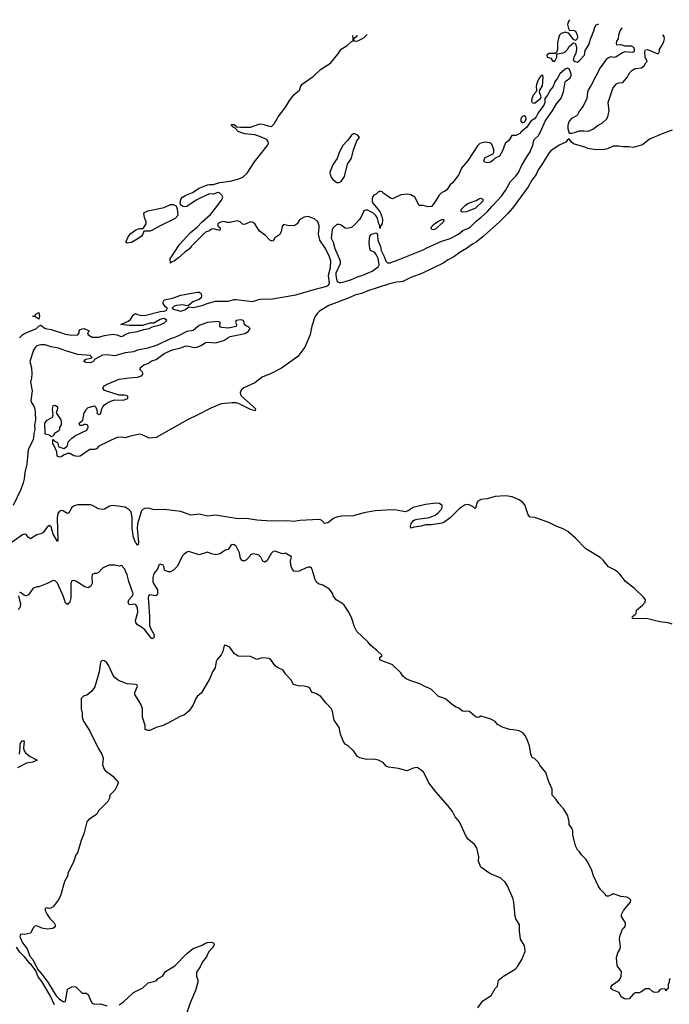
# Model space of a CAD drawing. Header units: inches. Extents: x 2323201 to 2563958, y 895391 to 1023096.
# Tile 191 of 196: x 2532064 to 2538383, y 1013516 to 1023096. Entities that reach past the tile are written whole.
import ezdxf

# ---------------------------------------------------------------- set-up
doc = ezdxf.new("R2010")
doc.units = ezdxf.units.IN
doc.header["$MEASUREMENT"] = 0
doc.layers.add('C5031', color=7, linetype='Continuous')
doc.layers.add('C5032', color=7, linetype='Continuous')

msp = doc.modelspace()

# ---------------------------------------------------------------- linework, layer by layer
at = {"layer": 'C5031', "color": 5}
for points, elevation in [([(2533558.3, 1020000), (2533530.4, 1019990), (2533390, 1019925), (2533310, 1019901.1), (2533210, 1019879.4), (2533170, 1019865.5), (2533090, 1019855.4), (2532990, 1019826.2), (2532910, 1019835.1), (2532870, 1019832.3), (2532791.3, 1019790), (2532780.7, 1019770), (2532750, 1019758), (2532710, 1019759.5), (2532689, 1019770), (2532708.3, 1019791.7), (2532756.9, 1019803.1), (2532769, 1019810), (2532748.7, 1019830), (2532630, 1019837.8), (2532513.3, 1019873.3), (2532441.7, 1019901.7), (2532370, 1019914.6), (2532310, 1019933), (2532270, 1019932.4), (2532230, 1019921.4), (2532213.4, 1019906.6), (2532199.4, 1019880.6), (2532163.2, 1019770), (2532179, 1019710), (2532182.7, 1019650), (2532180.2, 1019610), (2532170.2, 1019570), (2532184.7, 1019484.7), (2532171, 1019390), (2532177.8, 1019370), (2532204.1, 1019330), (2532210.7, 1019310), (2532214.4, 1019270), (2532216.3, 1019203.7), (2532208.7, 1019150), (2532210.9, 1019110), (2532201.6, 1019070), (2532198.9, 1019030), (2532194.5, 1019010), (2532147.2, 1018910), (2532131.9, 1018771.9), (2532114.1, 1018690), (2532108.7, 1018630), (2532099.1, 1018590), (2532073.9, 1018526.1), (2531998.9, 1018370)], 20), ([(2534875.4, 1020000), (2534837.3, 1019910), (2534770, 1019818.4), (2534610, 1019705.9), (2534510, 1019652.5), (2534422, 1019618), (2534350, 1019564.2), (2534244.3, 1019515.7), (2534218.6, 1019490), (2534209, 1019469), (2534210.3, 1019450), (2534217.2, 1019437.2), (2534339.3, 1019330), (2534357.3, 1019310), (2534354, 1019290), (2534310, 1019302.2), (2534199.1, 1019359.1), (2534170, 1019367.3), (2534130, 1019368.3), (2534022.7, 1019357.3), (2533922.6, 1019317.4), (2533798, 1019250), (2533696.5, 1019203.5), (2533390, 1019029.7), (2533324, 1019024), (2533256.4, 1019056.4), (2533230, 1019062), (2533130, 1019042), (2533090, 1019028.7), (2533050, 1019034), (2533010, 1019029.4), (2532834, 1018946), (2532810, 1018922), (2532790, 1018915.3), (2532747.1, 1018912.9), (2532650.8, 1018849.2), (2532630, 1018845.2), (2532610, 1018849), (2532590, 1018854), (2532550, 1018875.3), (2532530, 1018875.3), (2532490, 1018858), (2532470, 1018842), (2532450, 1018838), (2532429.2, 1018849.2), (2532424, 1018890), (2532396.4, 1018956.4), (2532386, 1018970), (2532387.3, 1019012.7), (2532394, 1019010), (2532398, 1018998), (2532430, 1018982), (2532442.8, 1018942.8), (2532455.3, 1018935.3), (2532494.6, 1018925.4), (2532520.4, 1018939.6), (2532528.7, 1018951.3), (2532535.3, 1018990), (2532570, 1019024.7), (2532608, 1019050), (2532716.5, 1019103.5), (2532728.7, 1019130), (2532726, 1019150), (2532710, 1019158), (2532690, 1019158), (2532670, 1019148.7), (2532650, 1019148), (2532642, 1019170), (2532679, 1019201), (2532689.6, 1019270), (2532706, 1019290), (2532710, 1019302), (2532730, 1019322), (2532790, 1019338), (2532796, 1019336), (2532805.4, 1019325.4), (2532818, 1019290), (2532814, 1019270), (2532830, 1019254), (2532850, 1019262), (2532862, 1019310), (2532873.2, 1019330), (2532889.2, 1019350), (2532910, 1019364.9), (2532950, 1019384), (2532990, 1019396), (2533070, 1019394.8), (2533115.3, 1019410), (2533115.3, 1019430), (2533110, 1019435.3), (2533083.1, 1019443.1), (2533030, 1019444), (2532889.5, 1019489.5), (2532874, 1019510), (2532887, 1019533), (2532915.3, 1019550), (2533030, 1019597.1), (2533127.5, 1019612.5), (2533210, 1019616.4), (2533249, 1019630), (2533264, 1019650), (2533255.3, 1019670), (2533235.3, 1019690), (2533234, 1019710), (2533270, 1019738.8), (2533309.2, 1019750.8), (2533350, 1019778), (2533390, 1019791), (2533470, 1019846.8), (2533550, 1019884.4), (2533630, 1019902), (2533670, 1019919.3), (2533690, 1019922), (2533766.8, 1019906.8), (2533786, 1019910), (2533830, 1019927.3), (2533870, 1019954), (2533890, 1019957.3), (2533970, 1019950.7), (2534050, 1019975.5), (2534087.3, 1020000)], 20), ([(2538410, 1017213.9), (2538370, 1017227.1), (2538290, 1017237.8), (2538173.9, 1017266.1), (2538026, 1017270), (2538024, 1017290), (2538051.9, 1017308.1), (2538060.9, 1017319.1), (2538063.5, 1017350), (2538120.6, 1017399.4), (2538147.8, 1017430), (2538150.9, 1017450), (2538135.7, 1017475.7), (2538042.5, 1017562.5), (2537955.1, 1017630), (2537901.5, 1017701.5), (2537881.3, 1017721.3), (2537850, 1017743.4), (2537790, 1017774), (2537738, 1017838), (2537710, 1017864.2), (2537570, 1017946.6), (2537469.9, 1018049.9), (2537394.8, 1018114.8), (2537350, 1018141.1), (2537290, 1018163.4), (2537210, 1018204.1), (2537073.6, 1018253.6), (2537030, 1018256.9), (2537010, 1018277.6), (2536976.1, 1018376.1), (2536957.5, 1018397.5), (2536923.3, 1018423.3), (2536854.1, 1018454.1), (2536790, 1018464.9), (2536690, 1018456.1), (2536610, 1018435.7), (2536552.2, 1018427.8), (2536520.3, 1018410), (2536510.2, 1018390), (2536498, 1018342), (2536490, 1018339.3), (2536476, 1018356), (2536436.9, 1018376.9), (2536410, 1018377.9), (2536390, 1018372.6), (2536341.2, 1018338.8), (2536250, 1018248.7), (2536190, 1018205.3), (2536170, 1018196.1), (2536070, 1018179.8), (2536010, 1018179.7), (2535970, 1018167.6), (2535901.7, 1018158.3), (2535870, 1018149.2), (2535865.6, 1018165.6), (2535872.7, 1018190), (2535890, 1018218.8), (2535904, 1018230), (2535930, 1018237.4), (2536050, 1018253.4), (2536104.1, 1018275.9), (2536138, 1018302), (2536163.1, 1018330), (2536174.5, 1018350), (2536174.3, 1018370), (2536147.5, 1018387.5), (2536112.7, 1018392.7), (2536010, 1018380.4), (2535890, 1018350.5), (2535843.8, 1018316.2), (2535813.7, 1018306.3), (2535730, 1018323.6), (2535687.3, 1018327.3), (2535522.6, 1018317.4), (2535410, 1018296.4), (2535310, 1018269.2), (2535195.7, 1018264.3), (2535144.1, 1018255.9), (2535117, 1018243.1), (2535059.9, 1018200.1), (2535030, 1018193.6), (2535001.8, 1018221.8), (2534989.8, 1018229.8), (2534972.9, 1018232.9), (2534790, 1018221.9), (2534730, 1018214), (2534670, 1018219.2), (2534510, 1018216.4), (2534370, 1018227.7), (2534270, 1018241.9), (2534190, 1018239.7), (2533970, 1018276), (2533890, 1018266.5), (2533810, 1018284.3), (2533730, 1018276.2), (2533630, 1018309.9), (2533470, 1018331), (2533371.5, 1018328.5), (2533330, 1018340.2), (2533290, 1018342.7), (2533265.2, 1018334.8), (2533250, 1018316.3), (2533210.1, 1018189.9), (2533207.1, 1018147.1), (2533218.7, 1018010), (2533216.3, 1017990), (2533210, 1017982.7), (2533201, 1018001), (2533189.8, 1018010), (2533170, 1018059), (2533159.3, 1018150), (2533157.8, 1018250), (2533152.7, 1018290), (2533144.5, 1018310), (2533130, 1018327.5), (2533090, 1018352.1), (2532970, 1018368.7), (2532937.9, 1018362.1), (2532890, 1018334), (2532870, 1018328.9), (2532830, 1018336.2), (2532773.1, 1018370), (2532754.8, 1018374.8), (2532630, 1018374.4), (2532594, 1018366), (2532570.2, 1018350), (2532542.3, 1018297.7), (2532530, 1018292.2), (2532490, 1018315.2), (2532470, 1018319.7), (2532450, 1018313.8), (2532433.4, 1018290), (2532427.1, 1018250), (2532436, 1018024), (2532430, 1018019.5), (2532390, 1018091.8), (2532370, 1018160.7), (2532350, 1018173.7), (2532330, 1018159.6), (2532290, 1018104.2), (2532270, 1018092), (2532230, 1018085.1), (2532170, 1018044.7), (2532150, 1018057.6), (2532128, 1018088), (2532110, 1018091.9), (2532090, 1018084.7), (2531958.7, 1017990)], 40), ([(2538391.6, 1013768.4), (2538382, 1013750), (2538382, 1013730), (2538372, 1013710), (2538372, 1013670), (2538358, 1013662), (2538350, 1013646), (2538342, 1013662), (2538310, 1013668), (2538290, 1013658), (2538270, 1013634), (2538249.4, 1013629.4), (2538230, 1013632.7), (2538219.5, 1013639.5), (2538190, 1013668), (2538150, 1013668), (2538106.4, 1013633.6), (2538090, 1013629), (2538050, 1013629), (2538038, 1013622), (2537990.6, 1013569.4), (2537970, 1013566), (2537948, 1013570), (2537915.3, 1013590), (2537894, 1013630), (2537830, 1013657.2), (2537814, 1013670), (2537817.2, 1013690), (2537830, 1013706), (2537894, 1013750), (2537909, 1013770), (2537915.3, 1013790), (2537916.4, 1013836.4), (2537875.3, 1013890), (2537869.2, 1013970), (2537883.2, 1014016.8), (2537902, 1014050), (2537908.4, 1014071.6), (2537897.2, 1014150), (2537904, 1014190), (2537930, 1014252), (2537948.8, 1014271.1), (2537955.3, 1014290), (2537955.3, 1014310), (2537919, 1014370), (2537917.2, 1014390), (2537936, 1014430), (2538004, 1014510), (2538008.7, 1014530), (2537990, 1014548.7), (2537970, 1014557.2), (2537910, 1014566), (2537850, 1014586.6), (2537830, 1014589.2), (2537790, 1014568.7), (2537770, 1014568.7), (2537755.3, 1014590), (2537715.3, 1014630), (2537690, 1014668), (2537646.6, 1014766.6), (2537630, 1014818), (2537590, 1014898), (2537570, 1014928), (2537529.3, 1014969.3), (2537510, 1014998), (2537490, 1015018), (2537470, 1015058), (2537445.8, 1015165.8), (2537443.7, 1015203.7), (2537435.3, 1015230), (2537410, 1015266), (2537409.2, 1015290), (2537394, 1015350), (2537356, 1015416), (2537308.7, 1015470), (2537282, 1015510), (2537244, 1015550), (2537242, 1015610), (2537210, 1015682), (2537181.2, 1015770), (2537123.2, 1015843.2), (2537108.7, 1015870), (2537070, 1015908), (2537050, 1015918), (2537042, 1015930), (2537035.3, 1015950), (2537024, 1016030), (2537004.1, 1016084.1), (2536981.2, 1016130), (2536957.6, 1016157.6), (2536930, 1016174), (2536890, 1016184), (2536830, 1016188.7), (2536766, 1016210), (2536710, 1016238), (2536688.4, 1016268.4), (2536646, 1016290), (2536563.6, 1016316.4), (2536550, 1016318), (2536531.6, 1016308.4), (2536510, 1016308), (2536490, 1016318), (2536443.1, 1016363.1), (2536430, 1016368.7), (2536390, 1016364), (2536370, 1016369.2), (2536336.2, 1016396.2), (2536310, 1016406), (2536275.3, 1016430), (2536210, 1016484), (2536190, 1016495.3), (2536138, 1016510), (2536070, 1016579), (2536036.5, 1016596.5), (2536010, 1016604), (2535955.5, 1016635.5), (2535870, 1016662.7), (2535824.1, 1016684.1), (2535790, 1016708.7), (2535770, 1016742), (2535690, 1016818), (2535650, 1016836), (2535602, 1016850), (2535568.4, 1016868.4), (2535568, 1016890), (2535588, 1016910), (2535538.9, 1016958.9), (2535475.3, 1017010), (2535450, 1017042), (2535343.2, 1017143.2), (2535319, 1017190), (2535294, 1017270), (2535265.2, 1017330), (2535218.6, 1017398.6), (2535198.6, 1017418.6), (2535142, 1017450), (2535114, 1017490), (2535108.7, 1017510), (2535076.5, 1017556.5), (2535012.9, 1017592.9), (2534970, 1017606), (2534950, 1017624), (2534938.4, 1017650), (2534910, 1017748), (2534900.9, 1017760.9), (2534890, 1017769.2), (2534870, 1017769.3), (2534850, 1017763.7), (2534782, 1017730), (2534750, 1017726), (2534730, 1017729.2), (2534710, 1017758), (2534701.2, 1017790), (2534699, 1017830), (2534708, 1017870), (2534660.2, 1017900.2), (2534650, 1017904), (2534630, 1017899.3), (2534610, 1017902.7), (2534550, 1017923.7), (2534530, 1017920.9), (2534510, 1017902.7), (2534470, 1017832.7), (2534450, 1017819.3), (2534430, 1017829.2), (2534410, 1017865.2), (2534390, 1017885.2), (2534370, 1017894), (2534330, 1017899), (2534310, 1017889.2), (2534303.6, 1017876.4), (2534270, 1017840.5), (2534250, 1017829.6), (2534230, 1017829.6), (2534212.1, 1017852.1), (2534201.2, 1017910), (2534170, 1017972.3), (2534150, 1017986), (2534130, 1017989), (2534118.8, 1017981.2), (2534090, 1017942), (2534066.4, 1017933.6), (2534010, 1017899), (2533970.7, 1017889.3), (2533930, 1017899), (2533890, 1017915.3), (2533810, 1017889.2), (2533710, 1017922), (2533690, 1017915.3), (2533663.5, 1017896.5), (2533644.5, 1017875.5), (2533599.9, 1017780.1), (2533559.8, 1017740.2), (2533530, 1017724), (2533510, 1017724), (2533476.4, 1017736.4), (2533468, 1017750), (2533468, 1017770), (2533458, 1017790), (2533430, 1017799), (2533424, 1017796), (2533418, 1017790), (2533404, 1017750), (2533370, 1017708.7), (2533360.4, 1017670), (2533360.3, 1017630), (2533365.3, 1017610), (2533404.5, 1017550), (2533404.2, 1017510), (2533399.9, 1017500.1), (2533388.8, 1017491.2), (2533330, 1017499.8), (2533317.8, 1017490), (2533313.7, 1017470), (2533325.1, 1017294.9), (2533325.6, 1017205.6), (2533335.9, 1017175.9), (2533371.9, 1017110), (2533370, 1017082), (2533350, 1017072.7), (2533280.6, 1017160.6), (2533250, 1017186.3), (2533209.2, 1017209.2), (2533194.6, 1017230), (2533191.5, 1017250), (2533213.7, 1017330), (2533211.2, 1017370), (2533203.2, 1017390), (2533190, 1017406.2), (2533170, 1017408.2), (2533143.3, 1017403.3), (2533130, 1017404.7), (2533124.7, 1017410), (2533118.8, 1017430), (2533124.8, 1017450), (2533160.7, 1017490), (2533167.2, 1017510), (2533125.4, 1017630), (2533110, 1017695.3), (2533092.7, 1017730), (2533088, 1017750), (2533066, 1017770), (2533062, 1017782), (2533050, 1017786), (2533030, 1017778), (2532990, 1017788.7), (2532931.6, 1017788.4), (2532870, 1017758), (2532830, 1017718), (2532810, 1017708), (2532790, 1017708), (2532770, 1017698), (2532765.8, 1017674.2), (2532770.3, 1017610), (2532756.1, 1017583.9), (2532730, 1017569.7), (2532696.9, 1017576.9), (2532610, 1017631.6), (2532590, 1017639.3), (2532570, 1017636), (2532561.3, 1017610), (2532561.2, 1017470), (2532550, 1017433.6), (2532530, 1017405.1), (2532510, 1017420.7), (2532488.1, 1017490), (2532430, 1017614), (2532410, 1017637.2), (2532390, 1017639), (2532330.6, 1017609.4), (2532250, 1017577.2), (2532230, 1017577.2), (2532193.7, 1017566.3), (2532150, 1017499.3), (2532130, 1017489.3), (2532110, 1017493.2), (2532070, 1017522), (2532062, 1017518)], 60), ([(2532050.8, 1017490), (2532070.3, 1017410.3), (2532066.1, 1017373.9), (2532050, 1017357.6)], 60), ([(2536518.9, 1013481.1), (2536570, 1013551.3), (2536650, 1013602), (2536688, 1013670), (2536710, 1013694), (2536722, 1013750), (2536770, 1013791), (2536882.7, 1013857.3), (2536910, 1013886), (2536948.5, 1013951.5), (2536979.7, 1014030), (2536978, 1014070), (2536971, 1014091), (2536935.6, 1014150), (2536925.6, 1014230), (2536924.5, 1014290), (2536890, 1014348.7), (2536883.7, 1014370), (2536871, 1014509), (2536861.5, 1014550), (2536807.9, 1014668), (2536785, 1014705), (2536743.3, 1014743.3), (2536635.3, 1014790), (2536549.6, 1014849.6), (2536526, 1014910), (2536529.2, 1014950), (2536510, 1015038), (2536488.7, 1015070), (2536430, 1015118), (2536408, 1015150), (2536342, 1015290), (2536300.2, 1015340.2), (2536272.1, 1015392.1), (2536229.2, 1015450), (2536110, 1015584), (2536044, 1015670), (2535994, 1015770), (2535970, 1015795.3), (2535930, 1015819), (2535890, 1015814), (2535850, 1015794), (2535830, 1015789.2), (2535749.2, 1015809.2), (2535650, 1015824.5), (2535630, 1015833.2), (2535599.3, 1015870), (2535552.3, 1015892.3), (2535510, 1015902), (2535437.2, 1015897.2), (2535373.6, 1015913.6), (2535350, 1015928.7), (2535310, 1015982), (2535258, 1016030), (2535230, 1016048.7), (2535210, 1016078), (2535184.8, 1016144.8), (2535171.8, 1016210), (2535121.2, 1016281.2), (2535106.5, 1016366.5), (2535096.9, 1016390), (2535044.8, 1016444.8), (2534994, 1016510), (2534950, 1016535.6), (2534913.2, 1016550), (2534895.1, 1016570), (2534889.3, 1016590), (2534870, 1016601.6), (2534830, 1016611.1), (2534774, 1016614), (2534727.2, 1016627.2), (2534704, 1016670), (2534649, 1016730), (2534626.3, 1016766.3), (2534572.3, 1016792.3), (2534550, 1016809), (2534510, 1016864), (2534490, 1016879.3), (2534430, 1016886), (2534410, 1016883.7), (2534370, 1016869.3), (2534310, 1016901.2), (2534190, 1016904), (2534150, 1016928.7), (2534108, 1016990), (2534072.7, 1017007.3), (2534054, 1017006), (2534041, 1016950), (2534023.5, 1016916.5), (2533986, 1016870), (2533976, 1016850), (2533964, 1016790), (2533939.1, 1016750), (2533914.2, 1016685.8), (2533832.8, 1016547.2), (2533791, 1016510), (2533776, 1016490), (2533751, 1016430), (2533711, 1016370), (2533667.5, 1016332.5), (2533623.4, 1016316.6), (2533504.7, 1016250), (2533458, 1016230), (2533390, 1016209.6), (2533330, 1016181.6), (2533310, 1016179.5), (2533285.2, 1016190), (2533284, 1016230), (2533259, 1016310), (2533257.2, 1016390), (2533244, 1016430), (2533224, 1016470), (2533184, 1016530), (2533182.7, 1016550), (2533209, 1016610), (2533203.1, 1016623.1), (2533189.1, 1016629.1), (2533110, 1016633.2), (2533025.1, 1016665.1), (2532991.9, 1016691.9), (2532974.2, 1016714.2), (2532930, 1016808.7), (2532910, 1016837.2), (2532890, 1016859), (2532870, 1016862), (2532862, 1016858), (2532850, 1016846), (2532836, 1016750), (2532794.4, 1016605.6), (2532762, 1016558), (2532715.3, 1016524.7), (2532686, 1016514), (2532662, 1016490), (2532662, 1016390), (2532671.2, 1016348.9), (2532671.3, 1016310), (2532686, 1016270), (2532741.6, 1016181.6), (2532828.5, 1016008.5), (2532864, 1015950), (2532877.3, 1015910), (2532870.7, 1015850), (2532882.8, 1015810), (2532896, 1015790), (2532970, 1015736), (2532991.3, 1015710), (2533016, 1015690), (2533021, 1015670), (2533016, 1015650), (2532990, 1015598), (2532942, 1015550), (2532936.9, 1015523.1), (2532922, 1015490), (2532830, 1015398), (2532814.4, 1015365.6), (2532732, 1015310), (2532718, 1015290), (2532686.4, 1015173.6), (2532661, 1015110), (2532624.7, 1014990), (2532611.2, 1014968.9), (2532590.7, 1014909.3), (2532531.3, 1014790), (2532531.3, 1014770), (2532498, 1014710), (2532461, 1014570), (2532438.8, 1014530), (2532390, 1014464), (2532367.7, 1014452.3), (2532350, 1014449.4), (2532330, 1014454.5), (2532311, 1014449), (2532310.7, 1014430), (2532330, 1014391), (2532357.6, 1014350), (2532398.8, 1014310), (2532409, 1014290), (2532408.7, 1014270), (2532387.5, 1014252.5), (2532330, 1014246), (2532277.6, 1014257.6), (2532230, 1014279), (2532210, 1014275.3), (2532198, 1014262), (2532170, 1014208), (2532110, 1014196), (2532070, 1014197.2), (2532066.1, 1014173.9), (2532070, 1014158.8), (2532090, 1014112.7), (2532135.4, 1014055.4), (2532163.5, 1013983.5), (2532191.8, 1013951.8), (2532222.4, 1013882.4), (2532230, 1013876.1), (2532237.8, 1013857.8), (2532280.2, 1013810), (2532337.3, 1013730), (2532418.8, 1013598.8), (2532449.1, 1013569.1), (2532490, 1013540.7), (2532510, 1013542), (2532530, 1013662), (2532570, 1013686), (2532594, 1013690), (2532610, 1013684.7), (2532670, 1013624.7), (2532710, 1013622.8), (2532730, 1013610.7), (2532754.4, 1013550), (2532770, 1013528.2), (2532790, 1013518.4), (2532850, 1013522), (2532910, 1013501)], 80), ([(2532062.3, 1015950), (2532069, 1016010), (2532068.5, 1016050), (2532090, 1016081.3), (2532099.3, 1016079.3), (2532108.6, 1016070), (2532100.1, 1016010), (2532105, 1015990), (2532121.4, 1015961.4), (2532166, 1015926), (2532232.2, 1015890), (2532190, 1015870.7), (2532130, 1015863.1), (2532042.4, 1015817.6)], 60), ([(2532402.4, 1013510), (2532361.4, 1013601.4), (2532279.1, 1013739.1), (2532243.4, 1013783.4), (2532220.2, 1013840.2), (2532179.3, 1013899.3), (2532165, 1013910), (2532113.5, 1013973.5), (2532064.1, 1014024.1), (2532033.2, 1014073.2)], 80), ([(2533030, 1013511), (2533070, 1013538), (2533170, 1013632), (2533263.1, 1013676.9), (2533314.6, 1013725.4), (2533390, 1013746), (2533412.3, 1013767.7), (2533451.4, 1013788.6), (2533483.6, 1013836.4), (2533572.7, 1013890), (2533689.8, 1014010.2), (2533750, 1014060.5), (2533839, 1014090), (2533870, 1014111), (2533890, 1014118.8), (2533930, 1014120.7), (2533952, 1014110), (2533956.8, 1014096.8), (2533942, 1014070), (2533906.7, 1014033.3), (2533892.4, 1014010), (2533881.1, 1013978.9), (2533843, 1013930), (2533818.7, 1013881.3), (2533783.8, 1013830), (2533782, 1013790), (2533796, 1013750), (2533796, 1013730), (2533774.8, 1013650), (2533724.5, 1013535.5), (2533682.5, 1013417.5)], 80)]:
    msp.add_lwpolyline(points, dxfattribs=dict(at, elevation=elevation))
at = {"layer": 'C5031', "color": 5, "elevation": 20}
msp.add_lwpolyline([(2532370, 1019038), (2532354, 1019054), (2532310, 1019064), (2532309.8, 1019170), (2532330, 1019199.1), (2532382, 1019230), (2532388.7, 1019250), (2532382.5, 1019302.5), (2532390, 1019342), (2532410, 1019346), (2532430.8, 1019330), (2532431, 1019310), (2532418, 1019270), (2532462.5, 1019202.5), (2532467.3, 1019190), (2532466, 1019154), (2532451.3, 1019130), (2532452, 1019110), (2532443.6, 1019096.4), (2532402, 1019070), (2532390, 1019046)], close=True, dxfattribs=at)
at = {"layer": 'C5032', "color": 5, "elevation": 20}
for points in [[(2537412.6, 1023096.1), (2537401, 1023079), (2537392, 1023050), (2537401, 1023010), (2537411.3, 1022991.3), (2537450, 1022994.8), (2537470, 1022986), (2537487.7, 1022950), (2537490.6, 1022930), (2537486.8, 1022910), (2537470, 1022893.2), (2537450, 1022902.7), (2537404.1, 1022964.1), (2537389.6, 1022969.6), (2537370, 1022973.2), (2537330, 1022962.9), (2537314.4, 1022945.6), (2537304.8, 1022915.2), (2537296.4, 1022870), (2537295.2, 1022804.8), (2537284.7, 1022775.3), (2537272.7, 1022767.3), (2537210, 1022768), (2537192, 1022750), (2537194, 1022730), (2537230, 1022722), (2537250, 1022694), (2537270, 1022694), (2537288, 1022730), (2537287.3, 1022752.7), (2537296.4, 1022763.6), (2537350, 1022774.9), (2537370, 1022784.6), (2537393, 1022807), (2537410, 1022834.3), (2537451.3, 1022871.3), (2537467.3, 1022867.3), (2537470, 1022862), (2537481.3, 1022830), (2537481.3, 1022810), (2537473.4, 1022766.6), (2537453.4, 1022730), (2537447.1, 1022707.1), (2537462, 1022690), (2537490, 1022683.8), (2537510, 1022699.1), (2537557.4, 1022750), (2537564.7, 1022795.2), (2537600.4, 1022850), (2537614.6, 1022905.4), (2537649, 1022989), (2537657.5, 1023022.5), (2537670, 1023044.7), (2537690, 1023052), (2537693, 1023056.5)], [(2537920.8, 1023017.3), (2537903.5, 1022990), (2537888.4, 1022950), (2537884.6, 1022910), (2537870, 1022888.7), (2537864.7, 1022864.7), (2537870, 1022851.3), (2537910, 1022856), (2537950, 1022842), (2538010, 1022842), (2538034, 1022830), (2538042, 1022810), (2538042, 1022790), (2538038, 1022782), (2538023.6, 1022776.4), (2537950, 1022782), (2537926.4, 1022773.6), (2537866, 1022734), (2537850, 1022729), (2537810, 1022734), (2537790, 1022725.6), (2537770, 1022707.8), (2537710, 1022626.6), (2537622.3, 1022457.7), (2537592.3, 1022410), (2537586, 1022390), (2537581.8, 1022330), (2537545.2, 1022254.8), (2537507.8, 1022210), (2537490.4, 1022169.7), (2537480, 1022160), (2537430, 1022134.6), (2537409.3, 1022110), (2537401.1, 1022090), (2537395.5, 1022070), (2537395.4, 1022035.4), (2537410, 1021990.8), (2537430, 1021990.8), (2537470, 1022002.8), (2537510, 1022014), (2537550, 1022016), (2537590, 1022011), (2537604.7, 1022015.3), (2537638, 1022030), (2537689.4, 1022070.6), (2537729.3, 1022090.7), (2537772.7, 1022127.3), (2537784, 1022150), (2537799, 1022210), (2537789.4, 1022290), (2537834.5, 1022425.5), (2537849.2, 1022450), (2537870, 1022470.8), (2537890, 1022481), (2537930, 1022486), (2537970, 1022531.3), (2537997.5, 1022582.5), (2538017.6, 1022602.4), (2538050, 1022620.7), (2538113.2, 1022626.8), (2538142, 1022650), (2538150, 1022674), (2538166, 1022690), (2538148.7, 1022730), (2538144, 1022790), (2538150, 1022802), (2538170, 1022806), (2538270, 1022764.7), (2538283.1, 1022776.9), (2538288.7, 1022790), (2538288.7, 1022810), (2538310, 1022842), (2538330, 1022884.7), (2538335.1, 1022910), (2538331.4, 1022931.4), (2538320.3, 1022948.6)], [(2532061.5, 1020000), (2532089.9, 1020030.1), (2532110, 1020044.3), (2532228.4, 1020091.6), (2532250, 1020114.9), (2532270, 1020123.6), (2532312, 1020092), (2532370, 1020082.1), (2532510, 1020037.4), (2532570, 1020027.3), (2532629.5, 1020030.5), (2532643.7, 1020050), (2532643.7, 1020070), (2532650, 1020077.3), (2532670, 1020088), (2532690, 1020090.3), (2532738, 1020070), (2532722, 1020050), (2532730.7, 1020030), (2532770, 1020008.1), (2532831.6, 1020008.4), (2532890, 1020022.8), (2532970, 1020034.9), (2533010, 1020028.9), (2533050, 1020014.9), (2533070, 1020018.9), (2533090, 1020033), (2533130, 1020048.7), (2533210, 1020061.1), (2533270, 1020081.6), (2533324, 1020090), (2533353.7, 1020106.3), (2533430, 1020126.7), (2533477, 1020150), (2533493.6, 1020170), (2533467.6, 1020187.6), (2533450, 1020186.6), (2533430, 1020178.3), (2533370, 1020143.7), (2533330, 1020142), (2533259.3, 1020120.7), (2533130, 1020121.2), (2533048, 1020130), (2533118.4, 1020161.6), (2533141, 1020179), (2533170, 1020226), (2533190, 1020238.8), (2533208.2, 1020228.2), (2533250, 1020218), (2533290, 1020221.1), (2533430, 1020255.5), (2533470, 1020259.1), (2533495.3, 1020270), (2533499, 1020290), (2533482.4, 1020302.4), (2533459.3, 1020330), (2533458, 1020350), (2533469.5, 1020370.5), (2533550, 1020386.3), (2533630, 1020416.9), (2533790, 1020445.8), (2533810, 1020444), (2533818.6, 1020438.6), (2533828.7, 1020430), (2533833.8, 1020410), (2533828.8, 1020390), (2533810, 1020372.4), (2533749.3, 1020350.7), (2533705.2, 1020314.8), (2533690, 1020312), (2533650, 1020320.5), (2533590, 1020314.3), (2533566.8, 1020310), (2533546, 1020290), (2533560.9, 1020280.9), (2533630, 1020260.7), (2533670, 1020273), (2533710, 1020301), (2533750, 1020297.3), (2533850, 1020317.1), (2533886.9, 1020333.2), (2533970, 1020358), (2534090, 1020359), (2534150, 1020373.8), (2534170, 1020374), (2534330, 1020355.3), (2534390, 1020375.2), (2534430, 1020379.3), (2534502.9, 1020377.2), (2534750, 1020419.7), (2534927.6, 1020472.4), (2535050, 1020502.3), (2535063.5, 1020510), (2535076.5, 1020530), (2535068.9, 1020610), (2535085.6, 1020685.6), (2535090.7, 1020750.7), (2535077.7, 1020790), (2535038, 1020870), (2534983.6, 1020950), (2534969.3, 1021010.7), (2534977.6, 1021070), (2534976.2, 1021090), (2534964, 1021130), (2534930, 1021159), (2534870, 1021181.2), (2534830, 1021176), (2534784.7, 1021150), (2534762, 1021110), (2534734, 1021090), (2534670, 1021092.7), (2534630, 1021102), (2534617.3, 1021082.7), (2534605.8, 1021034.2), (2534592.8, 1021007.2), (2534545.4, 1020974.6), (2534530, 1020946), (2534518, 1020942), (2534498, 1020950), (2534456, 1020996), (2534397.2, 1021037.2), (2534350, 1021109.2), (2534330, 1021124), (2534310, 1021129), (2534250, 1021102), (2534230, 1021108), (2534208.8, 1021128.9), (2534178, 1021138), (2534110, 1021122), (2534083.1, 1021123.1), (2534050, 1021134), (2534034, 1021130), (2534010, 1021122), (2533992, 1021110), (2533992, 1021090), (2534014, 1021070), (2534014, 1021050), (2534010, 1021046), (2533950, 1021062), (2533930, 1021058), (2533910, 1021042), (2533871.2, 1021028.9), (2533731.3, 1020890), (2533714.8, 1020865.2), (2533670, 1020835.3), (2533610, 1020779), (2533570, 1020748.7), (2533542, 1020738), (2533530, 1020728), (2533528.7, 1020768.7), (2533619.3, 1020910), (2533729.7, 1021030.3), (2533790, 1021076), (2533839.3, 1021130), (2533918.3, 1021201.7), (2533981.7, 1021278.3), (2534032.3, 1021350), (2534039.5, 1021370), (2534029.6, 1021390), (2534008.7, 1021410), (2533990, 1021413.5), (2533950, 1021399.8), (2533910, 1021400.3), (2533846.2, 1021373.8), (2533781.4, 1021338.6), (2533690, 1021279.6), (2533670, 1021274.5), (2533650, 1021276.9), (2533634, 1021290), (2533625.1, 1021305.1), (2533630, 1021350.4), (2533648, 1021370), (2533680.9, 1021390), (2533745.6, 1021414.4), (2533810, 1021458.2), (2533890, 1021488.9), (2533910, 1021492.8), (2533950, 1021491), (2534010, 1021513.5), (2534110, 1021524.6), (2534193.9, 1021546.1), (2534235.8, 1021564.2), (2534276.1, 1021603.9), (2534347.1, 1021712.9), (2534471.8, 1021868.2), (2534483.5, 1021890), (2534482.2, 1021910), (2534468.9, 1021928.9), (2534390, 1021964.4), (2534350, 1021975.4), (2534250, 1021984.8), (2534190, 1022009.6), (2534161.2, 1022041.2), (2534141.2, 1022050), (2534121.2, 1022070), (2534124.5, 1022075.5), (2534150, 1022074.9), (2534174.9, 1022054.9), (2534210.3, 1022050.3), (2534310, 1022051.4), (2534390, 1022079), (2534410, 1022081.5), (2534437.8, 1022077.8), (2534490, 1022060.3), (2534510, 1022057.6), (2534518.2, 1022061.8), (2534538.5, 1022081.5), (2534577.1, 1022150), (2534651.2, 1022248.8), (2534688.5, 1022310), (2534735.6, 1022370), (2534786, 1022410), (2534799.8, 1022450), (2534812.6, 1022470), (2534916.9, 1022543.1), (2534990, 1022611.5), (2535085.9, 1022674.1), (2535158.8, 1022761.2), (2535190, 1022810.4), (2535250, 1022844.9), (2535290, 1022884.7), (2535306, 1022890), (2535308, 1022912), (2535305.2, 1022940.8)], [(2535345.5, 1022943.8), (2535334, 1022926), (2535312, 1022910), (2535314, 1022890), (2535330, 1022887.7), (2535351.6, 1022891.6), (2535410, 1022919.5), (2535444.8, 1022951.1)], [(2538410, 1022020.9), (2538330, 1021992.7), (2538190, 1021932.1), (2538123.1, 1021876.9), (2538030, 1021852.4), (2537990, 1021860.4), (2537930, 1021859.7), (2537893.2, 1021866.8), (2537854, 1021866), (2537836, 1021864), (2537779.8, 1021840.2), (2537750, 1021833.2), (2537669.3, 1021829.3), (2537590, 1021844), (2537570, 1021854), (2537450, 1021888.7), (2537428.8, 1021908.9), (2537410, 1021938), (2537390, 1021922), (2537376.4, 1021903.6), (2537310, 1021876.4), (2537230, 1021819.3), (2537210, 1021797.2), (2537140.5, 1021679.5), (2537105.5, 1021634.5), (2537086.1, 1021590), (2537046.2, 1021533.8), (2537009.5, 1021470), (2536858.2, 1021261.8), (2536811.2, 1021208.8), (2536730.1, 1021129.9), (2536573.6, 1020986.4), (2536505.4, 1020930), (2536468.9, 1020911.1), (2536410.7, 1020869.3), (2536346.8, 1020833.2), (2536287.7, 1020790), (2536224.7, 1020755.3), (2536190, 1020728.8), (2535974.9, 1020625.1), (2535870, 1020587.6), (2535790, 1020549.9), (2535770, 1020544.5), (2535730, 1020543.4), (2535650, 1020521.6), (2535450, 1020458.4), (2535390, 1020433.1), (2535324.4, 1020415.6), (2535270, 1020388.3), (2535070, 1020316.3), (2534980.5, 1020259.5), (2534959.4, 1020240.6), (2534936.2, 1020203.8), (2534905.1, 1020114.9), (2534890, 1020034.5), (2534875.4, 1020000)], [(2534087.3, 1020000), (2534110, 1020014.9), (2534255.9, 1020044.1), (2534290, 1020066), (2534305.2, 1020090), (2534290, 1020109), (2534270, 1020115.1), (2534249.6, 1020129.6), (2534243.2, 1020163.2), (2534239, 1020170), (2534230, 1020172.8), (2534210, 1020175.1), (2534170.9, 1020169.1), (2534162, 1020150), (2534174, 1020130), (2534170.3, 1020109.7), (2534090, 1020095.1), (2534030, 1020100.9), (2534010, 1020109.2), (2534009.1, 1020130.9), (2534018, 1020150), (2533990, 1020160.9), (2533890, 1020151.3), (2533810, 1020120.4), (2533750, 1020071.2), (2533690, 1020062), (2533610, 1020018.5), (2533558.3, 1020000)]]:
    msp.add_lwpolyline(points, dxfattribs=at)
for points in [[(2537390, 1022626), (2537370, 1022614.5), (2537318, 1022570), (2537294.4, 1022525.6), (2537269, 1022491), (2537253.7, 1022446.3), (2537224.9, 1022410), (2537198.8, 1022361.1), (2537170.8, 1022330), (2537170.4, 1022290.4), (2537164.4, 1022270), (2537154, 1022250), (2537106.4, 1022190), (2537088.5, 1022151.5), (2537070, 1022132.7), (2537036, 1022110), (2536998, 1022050), (2536938.8, 1022001.2), (2536930, 1021989), (2536890, 1021968), (2536850, 1021968), (2536820.7, 1021919.3), (2536787.3, 1021890), (2536759.1, 1021820.9), (2536730, 1021768), (2536690, 1021748.7), (2536670, 1021728.7), (2536642, 1021710), (2536610, 1021704), (2536586, 1021710), (2536578, 1021730), (2536590, 1021754), (2536668.4, 1021791.6), (2536674.6, 1021805.4), (2536675.3, 1021830), (2536664, 1021870), (2536648.7, 1021890), (2536637, 1021897), (2536590, 1021906), (2536538, 1021890), (2536518, 1021870), (2536424.7, 1021730), (2536361, 1021650), (2536336, 1021590), (2536290, 1021529), (2536272.7, 1021507.3), (2536250, 1021489), (2536218.5, 1021441.5), (2536195.2, 1021424.8), (2536170, 1021416), (2536142.8, 1021390), (2536096, 1021310), (2536070, 1021279), (2536034.6, 1021274.6), (2535990, 1021288), (2535949.1, 1021289.1), (2535908, 1021370), (2535870, 1021393.2), (2535838, 1021398), (2535770, 1021393.3), (2535690, 1021354), (2535670, 1021359), (2535605.6, 1021405.6), (2535590, 1021422), (2535570, 1021428), (2535550, 1021418), (2535530, 1021398), (2535510, 1021388.7), (2535496, 1021370), (2535490.8, 1021350), (2535490.8, 1021330), (2535498.8, 1021310), (2535550.8, 1021250.8), (2535570, 1021222), (2535590.5, 1021170.5), (2535594, 1021150), (2535590.7, 1021110), (2535572, 1021090), (2535570, 1021066), (2535566, 1021070), (2535568, 1021090), (2535558, 1021110), (2535544.7, 1021164.7), (2535529.3, 1021189.3), (2535508, 1021210), (2535450, 1021242), (2535430, 1021242), (2535410, 1021235.3), (2535391, 1021190), (2535368.5, 1021151.5), (2535321.4, 1021098.6), (2535290, 1021074), (2535250, 1021064), (2535230, 1021069.2), (2535190, 1021096), (2535170, 1021104), (2535150, 1021102), (2535110, 1021068.7), (2535102, 1021050), (2535093.4, 1020970), (2535112, 1020932), (2535130.3, 1020870), (2535182.6, 1020750), (2535179.6, 1020720.4), (2535140.2, 1020630), (2535138.2, 1020610), (2535144.5, 1020570), (2535152.2, 1020550), (2535170, 1020538.5), (2535190, 1020537.8), (2535230, 1020549.3), (2535290, 1020567), (2535350, 1020595.2), (2535402.9, 1020610), (2535491.6, 1020650), (2535551.4, 1020690), (2535560.5, 1020710), (2535551.4, 1020771.5), (2535531.9, 1020811.9), (2535517.2, 1020830), (2535477.2, 1020850), (2535466, 1020886), (2535463.6, 1020930), (2535469.1, 1020990.9), (2535486, 1021010), (2535530, 1021022), (2535538, 1021018), (2535543.6, 1021003.6), (2535546.8, 1020950), (2535572.7, 1020890), (2535580.5, 1020850), (2535610, 1020790.8), (2535625.9, 1020745.9), (2535642.8, 1020730), (2535670, 1020730.3), (2535690, 1020741.5), (2535730, 1020752.2), (2535990, 1020856.9), (2536030, 1020878.9), (2536170, 1020939.7), (2536250, 1020966.5), (2536331.2, 1021008.8), (2536374.2, 1021045.8), (2536430, 1021067.9), (2536450, 1021081.7), (2536503.1, 1021136.9), (2536550, 1021170.3), (2536615.4, 1021230), (2536658.2, 1021281.8), (2536750, 1021377.6), (2536790, 1021434.9), (2536836.9, 1021523.1), (2536890, 1021574.6), (2536916.8, 1021610), (2536946, 1021674), (2536996.9, 1021763.1), (2537029.8, 1021810), (2537039.2, 1021840.8), (2537055.3, 1021870), (2537061.2, 1021910), (2537069.6, 1021930), (2537110, 1021970.4), (2537133.1, 1022010), (2537174.7, 1022110), (2537250, 1022217), (2537284.2, 1022275.8), (2537330, 1022334), (2537353, 1022393), (2537369.3, 1022490), (2537378.4, 1022501.6), (2537414.1, 1022525.9), (2537427, 1022550), (2537429.3, 1022570.7), (2537410, 1022619)], [(2537150, 1022555.3), (2537130, 1022542), (2537110, 1022518), (2537090, 1022466), (2537087.3, 1022447.3), (2537091.6, 1022408.4), (2537084.7, 1022390), (2537059.8, 1022360.2), (2537045.4, 1022325.4), (2537041, 1022310), (2537046, 1022290), (2537070, 1022284.9), (2537128.7, 1022330), (2537135.3, 1022344.7), (2537119, 1022390), (2537122, 1022410), (2537150, 1022454), (2537156.5, 1022536.5), (2537154, 1022554)], [(2536970, 1022162), (2536950, 1022154), (2536938.8, 1022130), (2536938, 1022118), (2536938, 1022110), (2536950, 1022092), (2536970, 1022098), (2536982, 1022110), (2536988.7, 1022130), (2536988, 1022150)], [(2535310, 1021985.2), (2535290, 1021973.2), (2535255.5, 1021924.5), (2535202.4, 1021870), (2535167.3, 1021792.7), (2535153, 1021747), (2535112.4, 1021690), (2535087.2, 1021630), (2535081.7, 1021610), (2535083.1, 1021590), (2535097.3, 1021557.3), (2535110, 1021540.7), (2535150, 1021510.7), (2535170, 1021510.6), (2535190, 1021522), (2535222.4, 1021570), (2535253, 1021690), (2535290.8, 1021749.2), (2535309.6, 1021830), (2535344.1, 1021915.9), (2535368, 1021950), (2535354, 1021974), (2535324, 1021984)], [(2536370, 1021222), (2536357.2, 1021230), (2536358, 1021250), (2536403.7, 1021296.3), (2536428.8, 1021311.1), (2536503, 1021337), (2536530, 1021353.4), (2536550, 1021358), (2536567.3, 1021350), (2536570, 1021329.4), (2536497.1, 1021262.8), (2536410, 1021225.4)], [(2533110, 1020920.7), (2533096, 1020930), (2533122.4, 1020990), (2533145.5, 1021014.5), (2533192.3, 1021050), (2533230, 1021063.1), (2533256.9, 1021063.1), (2533270, 1021073), (2533293.5, 1021110), (2533294.2, 1021130), (2533278.5, 1021170), (2533269.8, 1021210), (2533278.3, 1021221.7), (2533310, 1021236.6), (2533470, 1021268.2), (2533530, 1021299.2), (2533558, 1021298), (2533584.6, 1021284.6), (2533594.4, 1021254.4), (2533600.9, 1021190), (2533577.1, 1021162.8), (2533429, 1021091), (2533350, 1021046.2), (2533330, 1021038.8), (2533270, 1021037.2), (2533260.9, 1021010), (2533248.6, 1020990), (2533223.8, 1020970), (2533150, 1020927.4)], [(2536090, 1021052.7), (2536074, 1021054), (2536065.2, 1021070), (2536077.2, 1021090), (2536097.2, 1021110), (2536130, 1021134), (2536170, 1021150.8), (2536191, 1021151), (2536184.7, 1021130), (2536110, 1021062)], [(2532250, 1020183.7), (2532210, 1020209.3), (2532188, 1020210), (2532210, 1020212), (2532222, 1020230), (2532250, 1020246), (2532254.9, 1020210)]]:
    msp.add_lwpolyline(points, close=True, dxfattribs=at)

doc.saveas('drawing.dxf')
